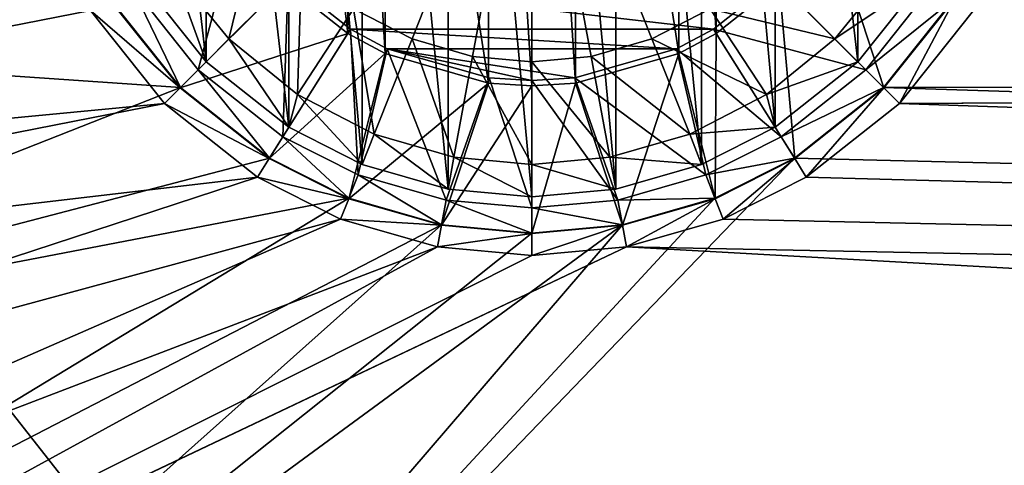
# Model space of a CAD drawing. Header units: metres. Extents: x -1501 to 0, y -1015 to 0.
# Tile 37 of 109: x -1249 to -1174, y -306 to -272. Entities that reach past the tile are written whole.
import ezdxf

# ---------------------------------------------------------------- set-up
doc = ezdxf.new("R2010")
doc.units = ezdxf.units.M

msp = doc.modelspace()

# ---------------------------------------------------------------- linework, layer by layer
at = {"layer": 'None'}
for points in [[(-1213.33252, -223.341812, -411.970001), (-1213.33252, -276.658173, -411.970001), (-1221.281128, -225.617599, -411.970001)], [(-1210, -223.134323, -411.970001), (-1210, -276.865662, -411.970001), (-1213.33252, -223.341812, -411.970001)], [(-1210, -276.865662, -411.970001), (-1213.33252, -276.658173, -411.970001), (-1213.33252, -223.341812, -411.970001)], [(-1206.66748, -223.341812, -411.970001), (-1206.66748, -276.658173, -411.970001), (-1210, -223.134323, -411.970001)], [(-1206.66748, -276.658173, -411.970001), (-1210, -276.865662, -411.970001), (-1210, -223.134323, -411.970001)], [(-1198.718872, -225.617599, -411.970001), (-1198.718872, -274.382416, -411.970001), (-1206.66748, -223.341812, -411.970001)], [(-1198.718872, -274.382416, -411.970001), (-1206.66748, -276.658173, -411.970001), (-1206.66748, -223.341812, -411.970001)], [(-1221.281128, -225.617599, -411.970001), (-1221.281128, -274.382416, -411.970001), (-1224.140503, -227.156845, -411.970001)], [(-1213.33252, -276.658173, -411.970001), (-1221.281128, -274.382416, -411.970001), (-1221.281128, -225.617599, -411.970001)], [(-1195.859497, -227.156845, -411.970001), (-1195.859497, -272.84314, -411.970001), (-1198.718872, -225.617599, -411.970001)], [(-1195.859497, -272.84314, -411.970001), (-1198.718872, -274.382416, -411.970001), (-1198.718872, -225.617599, -411.970001)], [(-1224.140503, -227.156845, -411.970001), (-1224.140503, -272.84314, -411.970001), (-1228.996948, -231.003098, -411.970001)], [(-1221.281128, -274.382416, -411.970001), (-1224.140503, -272.84314, -411.970001), (-1224.140503, -227.156845, -411.970001)], [(-1191.003052, -268.996887, -411.970001), (-1195.859497, -272.84314, -411.970001), (-1195.859497, -227.156845, -411.970001)], [(-1224.140503, -272.84314, -411.970001), (-1228.996948, -268.996887, -411.970001), (-1228.996948, -231.003098, -411.970001)], [(-481.171814, -245.016495, -406), (-420.990051, -274.161865, -406), (-1176.091064, -271.071716, -406)], [(-1287.141724, -249.089371, -403), (-1291.178711, -273.278656, -403), (-1247.553101, -256.949524, -403)], [(-482.670319, -275.940369, -403), (-532.852417, -253.500992, -403), (-1177.562988, -270.158661, -403)], [(-1291.178711, -273.278656, -403), (-1245.509399, -264.057495, -403), (-1247.553101, -256.949524, -403)], [(-1240.794678, -269.139832, -406.347565), (-1235.638306, -275.638306, -406.347565), (-1232.50708, -263.933014, -408.970001)], [(-1235.638306, -275.638306, -406.347565), (-1228.717651, -268.717621, -408.970001), (-1232.50708, -263.933014, -408.970001)], [(-1291.178711, -273.278656, -403), (-1242.437012, -270.158661, -403), (-1245.509399, -264.057495, -403)], [(-1182.963867, -277.036072, -408.923737), (-1191.003052, -268.996887, -411.970001), (-1187.15686, -264.140533, -411.970001)], [(-1177.525513, -270.181885, -408.923737), (-1182.963867, -277.036072, -408.923737), (-1187.15686, -264.140533, -411.970001)], [(-1319.582642, -268.941589, -406), (-1243.908936, -271.071716, -406), (-1320.510376, -286.096436, -406)], [(-1237.036133, -277.036072, -408.923737), (-1242.474487, -270.181885, -408.923737), (-1228.996948, -268.996887, -411.970001)], [(-1242.437012, -270.158661, -403), (-1237.004883, -277.004944, -403), (-1240.794678, -269.139832, -406.347565)], [(-1237.004883, -277.004944, -403), (-1235.638306, -275.638306, -406.347565), (-1240.794678, -269.139832, -406.347565)], [(-1237.036133, -277.036072, -408.923737), (-1228.996948, -268.996887, -411.970001), (-1224.140503, -272.84314, -411.970001)], [(-1235.638306, -275.638306, -406.347565), (-1229.139771, -280.794678, -406.347565), (-1228.717651, -268.717621, -408.970001)], [(-1229.139771, -280.794678, -406.347565), (-1223.932983, -272.507111, -408.970001), (-1228.717651, -268.717621, -408.970001)], [(-1223.932983, -272.507111, -408.970001), (-1196.067017, -272.507111, -408.970001), (-1228.717651, -268.717621, -408.970001)], [(-1196.067017, -272.507111, -408.970001), (-1191.282349, -268.717621, -408.970001), (-1228.717651, -268.717621, -408.970001)], [(-1184.361694, -275.638306, -406.347565), (-1191.282349, -268.717621, -408.970001), (-1196.067017, -272.507111, -408.970001)], [(-1189.818115, -282.474457, -408.923737), (-1195.859497, -272.84314, -411.970001), (-1191.003052, -268.996887, -411.970001)], [(-1184.361694, -275.638306, -406.347565), (-1179.205322, -269.139832, -406.347565), (-1191.282349, -268.717621, -408.970001)], [(-1182.963867, -277.036072, -408.923737), (-1189.818115, -282.474457, -408.923737), (-1191.003052, -268.996887, -411.970001)], [(-1177.562988, -270.158661, -403), (-1179.205322, -269.139832, -406.347565), (-1184.361694, -275.638306, -406.347565)], [(-1237.004883, -277.004944, -403), (-1242.437012, -270.158661, -403), (-1291.178711, -273.278656, -403)], [(-1243.908936, -271.071716, -406), (-1242.474487, -270.181885, -408.923737), (-1237.036133, -277.036072, -408.923737)], [(-1182.995117, -277.004944, -403), (-1177.562988, -270.158661, -403), (-1184.361694, -275.638306, -406.347565)], [(-1182.995117, -277.004944, -403), (-482.670319, -275.940369, -403), (-1177.562988, -270.158661, -403)], [(-1181.770264, -278.229675, -406), (-1182.963867, -277.036072, -408.923737), (-1177.525513, -270.181885, -408.923737)], [(-1176.091064, -271.071716, -406), (-1181.770264, -278.229675, -406), (-1177.525513, -270.181885, -408.923737)], [(-1243.908936, -271.071716, -406), (-1238.229736, -278.229675, -406), (-1320.510376, -286.096436, -406)], [(-1238.229736, -278.229675, -406), (-1243.908936, -271.071716, -406), (-1237.036133, -277.036072, -408.923737)], [(-1176.091064, -271.071716, -406), (-420.990051, -274.161865, -406), (-1181.770264, -278.229675, -406)], [(-1230.181885, -282.474457, -408.923737), (-1237.036133, -277.036072, -408.923737), (-1224.140503, -272.84314, -411.970001)], [(-1230.181885, -282.474457, -408.923737), (-1224.140503, -272.84314, -411.970001), (-1221.281128, -274.382416, -411.970001)], [(-1229.139771, -280.794678, -406.347565), (-1223.346069, -283.712402, -406.347565), (-1223.932983, -272.507111, -408.970001)], [(-1223.346069, -283.712402, -406.347565), (-1221.114014, -274.024506, -408.970001), (-1223.932983, -272.507111, -408.970001)], [(-1221.114014, -274.024506, -408.970001), (-1198.885986, -274.024506, -408.970001), (-1223.932983, -272.507111, -408.970001)], [(-1198.885986, -274.024506, -408.970001), (-1196.067017, -272.507111, -408.970001), (-1223.932983, -272.507111, -408.970001)], [(-1190.860229, -280.794678, -406.347565), (-1196.067017, -272.507111, -408.970001), (-1198.885986, -274.024506, -408.970001)], [(-1195.92627, -285.550385, -408.923737), (-1198.718872, -274.382416, -411.970001), (-1195.859497, -272.84314, -411.970001)], [(-1190.860229, -280.794678, -406.347565), (-1184.361694, -275.638306, -406.347565), (-1196.067017, -272.507111, -408.970001)], [(-1189.818115, -282.474457, -408.923737), (-1195.92627, -285.550385, -408.923737), (-1195.859497, -272.84314, -411.970001)], [(-1291.480957, -298.486847, -403), (-1237.004883, -277.004944, -403), (-1291.178711, -273.278656, -403)], [(-1224.07373, -285.550385, -408.923737), (-1230.181885, -282.474457, -408.923737), (-1221.281128, -274.382416, -411.970001)], [(-1224.07373, -285.550385, -408.923737), (-1221.281128, -274.382416, -411.970001), (-1213.33252, -276.658173, -411.970001)], [(-1223.346069, -283.712402, -406.347565), (-1216.597778, -285.652679, -406.347565), (-1221.114014, -274.024506, -408.970001)], [(-1216.597778, -285.652679, -406.347565), (-1213.285034, -276.266083, -408.970001), (-1221.114014, -274.024506, -408.970001)], [(-1210, -276.470734, -408.970001), (-1206.714966, -276.266083, -408.970001), (-1221.114014, -274.024506, -408.970001)], [(-1206.714966, -276.266083, -408.970001), (-1198.885986, -274.024506, -408.970001), (-1221.114014, -274.024506, -408.970001)], [(-1221.114014, -274.024506, -408.970001), (-1213.285034, -276.266083, -408.970001), (-1210, -276.470734, -408.970001)], [(-1196.653931, -283.712402, -406.347565), (-1198.885986, -274.024506, -408.970001), (-1206.714966, -276.266083, -408.970001)], [(-1203.04248, -287.596436, -408.923737), (-1206.66748, -276.658173, -411.970001), (-1198.718872, -274.382416, -411.970001)], [(-1195.92627, -285.550385, -408.923737), (-1203.04248, -287.596436, -408.923737), (-1198.718872, -274.382416, -411.970001)], [(-1196.653931, -283.712402, -406.347565), (-1190.860229, -280.794678, -406.347565), (-1198.885986, -274.024506, -408.970001)], [(-420.990051, -274.161865, -406), (-362.194397, -305.676514, -406), (-1181.770264, -278.229675, -406)], [(-1237.004883, -277.004944, -403), (-1230.158691, -282.437042, -403), (-1235.638306, -275.638306, -406.347565)], [(-1230.158691, -282.437042, -403), (-1229.139771, -280.794678, -406.347565), (-1235.638306, -275.638306, -406.347565)], [(-1182.995117, -277.004944, -403), (-1184.361694, -275.638306, -406.347565), (-1190.860229, -280.794678, -406.347565)], [(-431.749786, -300.878235, -403), (-482.670319, -275.940369, -403), (-1182.995117, -277.004944, -403)], [(-1216.95752, -287.596436, -408.923737), (-1224.07373, -285.550385, -408.923737), (-1213.33252, -276.658173, -411.970001)], [(-1216.95752, -287.596436, -408.923737), (-1213.33252, -276.658173, -411.970001), (-1210, -276.865662, -411.970001)], [(-1216.597778, -285.652679, -406.347565), (-1210, -286.258026, -406.347565), (-1213.285034, -276.266083, -408.970001)], [(-1210, -286.258026, -406.347565), (-1210, -276.470734, -408.970001), (-1213.285034, -276.266083, -408.970001)], [(-1203.402222, -285.652679, -406.347565), (-1206.714966, -276.266083, -408.970001), (-1210, -276.470734, -408.970001)], [(-1210, -286.258026, -406.347565), (-1203.402222, -285.652679, -406.347565), (-1210, -276.470734, -408.970001)], [(-1203.04248, -287.596436, -408.923737), (-1210, -288.234802, -408.923737), (-1206.66748, -276.658173, -411.970001)], [(-1210, -288.234802, -408.923737), (-1210, -276.865662, -411.970001), (-1206.66748, -276.658173, -411.970001)], [(-1203.402222, -285.652679, -406.347565), (-1196.653931, -283.712402, -406.347565), (-1206.714966, -276.266083, -408.970001)], [(-1230.158691, -282.437042, -403), (-1237.004883, -277.004944, -403), (-1291.480957, -298.486847, -403)], [(-1238.229736, -278.229675, -406), (-1237.036133, -277.036072, -408.923737), (-1230.181885, -282.474457, -408.923737)], [(-1210, -288.234802, -408.923737), (-1216.95752, -287.596436, -408.923737), (-1210, -276.865662, -411.970001)], [(-1189.841309, -282.437042, -403), (-1182.995117, -277.004944, -403), (-1190.860229, -280.794678, -406.347565)], [(-1189.841309, -282.437042, -403), (-431.749786, -300.878235, -403), (-1182.995117, -277.004944, -403)], [(-1188.928345, -283.908905, -406), (-1189.818115, -282.474457, -408.923737), (-1182.963867, -277.036072, -408.923737)], [(-1181.770264, -278.229675, -406), (-1188.928345, -283.908905, -406), (-1182.963867, -277.036072, -408.923737)], [(-1320.510376, -286.096436, -406), (-1238.229736, -278.229675, -406), (-1320.405396, -294.383606, -406)], [(-1238.229736, -278.229675, -406), (-1231.071655, -283.908905, -406), (-1320.405396, -294.383606, -406)], [(-1231.071655, -283.908905, -406), (-1238.229736, -278.229675, -406), (-1230.181885, -282.474457, -408.923737)], [(-1181.770264, -278.229675, -406), (-362.194397, -305.676514, -406), (-1188.928345, -283.908905, -406)], [(-1230.158691, -282.437042, -403), (-1224.057495, -285.50943, -403), (-1229.139771, -280.794678, -406.347565)], [(-1224.057495, -285.50943, -403), (-1223.346069, -283.712402, -406.347565), (-1229.139771, -280.794678, -406.347565)], [(-1189.841309, -282.437042, -403), (-1190.860229, -280.794678, -406.347565), (-1196.653931, -283.712402, -406.347565)], [(-1224.057495, -285.50943, -403), (-1230.158691, -282.437042, -403), (-1291.480957, -298.486847, -403)], [(-1271.235474, -366.946289, -403), (-1189.841309, -282.437042, -403), (-1195.942505, -285.50943, -403)], [(-431.749786, -300.878235, -403), (-1189.841309, -282.437042, -403), (-1271.235474, -366.946289, -403)], [(-1231.071655, -283.908905, -406), (-1230.181885, -282.474457, -408.923737), (-1224.07373, -285.550385, -408.923737)], [(-1195.942505, -285.50943, -403), (-1189.841309, -282.437042, -403), (-1196.653931, -283.712402, -406.347565)], [(-1195.304932, -287.119873, -406), (-1195.92627, -285.550385, -408.923737), (-1189.818115, -282.474457, -408.923737)], [(-1188.928345, -283.908905, -406), (-1195.304932, -287.119873, -406), (-1189.818115, -282.474457, -408.923737)], [(-1320.405396, -294.383606, -406), (-1231.071655, -283.908905, -406), (-1318.891479, -312.694672, -406)], [(-1231.071655, -283.908905, -406), (-1224.695068, -287.119873, -406), (-1318.891479, -312.694672, -406)], [(-1224.695068, -287.119873, -406), (-1231.071655, -283.908905, -406), (-1224.07373, -285.550385, -408.923737)], [(-1224.057495, -285.50943, -403), (-1216.949585, -287.553131, -403), (-1223.346069, -283.712402, -406.347565)], [(-1216.949585, -287.553131, -403), (-1216.597778, -285.652679, -406.347565), (-1223.346069, -283.712402, -406.347565)], [(-1195.942505, -285.50943, -403), (-1196.653931, -283.712402, -406.347565), (-1203.402222, -285.652679, -406.347565)], [(-362.194397, -305.676514, -406), (-1195.304932, -287.119873, -406), (-1188.928345, -283.908905, -406)], [(-1291.480957, -298.486847, -403), (-1287.712524, -324.153687, -403), (-1224.057495, -285.50943, -403)], [(-1287.712524, -324.153687, -403), (-1216.949585, -287.553131, -403), (-1224.057495, -285.50943, -403)], [(-1203.050415, -287.553131, -403), (-1271.235474, -366.946289, -403), (-1195.942505, -285.50943, -403)], [(-1224.695068, -287.119873, -406), (-1224.07373, -285.550385, -408.923737), (-1216.95752, -287.596436, -408.923737)], [(-1216.949585, -287.553131, -403), (-1210, -288.190735, -403), (-1216.597778, -285.652679, -406.347565)], [(-1210, -288.190735, -403), (-1210, -286.258026, -406.347565), (-1216.597778, -285.652679, -406.347565)], [(-1203.050415, -287.553131, -403), (-1203.402222, -285.652679, -406.347565), (-1210, -286.258026, -406.347565)], [(-1203.050415, -287.553131, -403), (-1195.942505, -285.50943, -403), (-1203.402222, -285.652679, -406.347565)], [(-1202.735352, -289.256256, -406), (-1203.04248, -287.596436, -408.923737), (-1195.92627, -285.550385, -408.923737)], [(-1195.304932, -287.119873, -406), (-1202.735352, -289.256256, -406), (-1195.92627, -285.550385, -408.923737)], [(-1210, -288.190735, -403), (-1203.050415, -287.553131, -403), (-1210, -286.258026, -406.347565)], [(-1318.891479, -312.694672, -406), (-1224.695068, -287.119873, -406), (-1316.405273, -327.242249, -406)], [(-1224.695068, -287.119873, -406), (-1217.264648, -289.256256, -406), (-1316.405273, -327.242249, -406)], [(-1217.264648, -289.256256, -406), (-1224.695068, -287.119873, -406), (-1216.95752, -287.596436, -408.923737)], [(-1202.735352, -289.256256, -406), (-1195.304932, -287.119873, -406), (-362.194397, -305.676514, -406)], [(-1287.712524, -324.153687, -403), (-1281.396729, -345.075623, -403), (-1216.949585, -287.553131, -403)], [(-1281.396729, -345.075623, -403), (-1210, -288.190735, -403), (-1216.949585, -287.553131, -403)], [(-1210, -288.190735, -403), (-1281.396729, -345.075623, -403), (-1203.050415, -287.553131, -403)], [(-1281.396729, -345.075623, -403), (-1271.235474, -366.946289, -403), (-1203.050415, -287.553131, -403)], [(-1217.264648, -289.256256, -406), (-1216.95752, -287.596436, -408.923737), (-1210, -288.234802, -408.923737)], [(-1202.735352, -289.256256, -406), (-1210, -289.922791, -406), (-1203.04248, -287.596436, -408.923737)], [(-1210, -289.922791, -406), (-1210, -288.234802, -408.923737), (-1203.04248, -287.596436, -408.923737)], [(-1210, -289.922791, -406), (-1217.264648, -289.256256, -406), (-1210, -288.234802, -408.923737)], [(-1316.405273, -327.242249, -406), (-1217.264648, -289.256256, -406), (-1312.803101, -341.554382, -406)], [(-1312.803101, -341.554382, -406), (-1202.735352, -289.256256, -406), (-304.942993, -339.447876, -406)], [(-1217.264648, -289.256256, -406), (-1210, -289.922791, -406), (-1312.803101, -341.554382, -406)], [(-1312.803101, -341.554382, -406), (-1210, -289.922791, -406), (-1202.735352, -289.256256, -406)], [(-304.942993, -339.447876, -406), (-1202.735352, -289.256256, -406), (-362.194397, -305.676514, -406)], [(-366.032349, -336.482452, -403), (-431.749786, -300.878235, -403), (-1271.235474, -366.946289, -403)]]:
    msp.add_3dface(points, dxfattribs=at)
at = {"layer": 'None01'}
for points in [[(-1420.450195, -116.977798, -410), (-953.507996, -712.491272, -410), (-1404.711548, -104.637085, -410)], [(-1420.450195, -116.977798, -430), (-1404.711548, -104.637085, -430), (-953.507996, -712.491272, -430)], [(-1404.711548, -104.637085, -410), (-953.507996, -712.491272, -410), (-937.769287, -700.150574, -410)], [(-937.769287, -700.150574, -410), (-937.769287, -700.150574, -430), (-1404.711548, -104.637085, -410)], [(-937.769287, -700.150574, -430), (-1404.711548, -104.637085, -430), (-1404.711548, -104.637085, -410)], [(-1404.711548, -104.637085, -430), (-937.769287, -700.150574, -430), (-953.507996, -712.491272, -430)], [(-953.507996, -712.491272, -410), (-1420.450195, -116.977798, -410), (-953.507996, -712.491272, -430)], [(-1420.450195, -116.977798, -410), (-1420.450195, -116.977798, -430), (-953.507996, -712.491272, -430)]]:
    msp.add_3dface(points, dxfattribs=at)
at = {"layer": 'None012345'}
for points in [[(-1210, -285.399994, -400.200012), (-1216.44165, -215.191025, -400.200012), (-1210, -214.600006, -400.200012)], [(-1203.55835, -284.80896, -400.200012), (-1210, -214.600006, -400.200012), (-1203.55835, -215.191025, -400.200012)], [(-1203.55835, -284.80896, -400.200012), (-1210, -285.399994, -400.200012), (-1210, -214.600006, -400.200012)], [(-1216.44165, -284.80896, -400.200012), (-1223.030273, -217.085373, -400.200012), (-1216.44165, -215.191025, -400.200012)], [(-1210, -285.399994, -400.200012), (-1216.44165, -284.80896, -400.200012), (-1216.44165, -215.191025, -400.200012)], [(-1196.969727, -282.914612, -400.200012), (-1203.55835, -215.191025, -400.200012), (-1196.969727, -217.085373, -400.200012)], [(-1196.969727, -282.914612, -400.200012), (-1203.55835, -284.80896, -400.200012), (-1203.55835, -215.191025, -400.200012)], [(-1223.030273, -282.914612, -400.200012), (-1228.6875, -219.934448, -400.200012), (-1223.030273, -217.085373, -400.200012)], [(-1216.44165, -284.80896, -400.200012), (-1223.030273, -282.914612, -400.200012), (-1223.030273, -217.085373, -400.200012)], [(-1191.3125, -280.065552, -400.200012), (-1196.969727, -217.085373, -400.200012), (-1191.3125, -219.934448, -400.200012)], [(-1191.3125, -280.065552, -400.200012), (-1196.969727, -282.914612, -400.200012), (-1196.969727, -217.085373, -400.200012)], [(-1228.6875, -280.065552, -400.200012), (-1235.031616, -224.968414, -400.200012), (-1228.6875, -219.934448, -400.200012)], [(-1223.030273, -282.914612, -400.200012), (-1228.6875, -280.065552, -400.200012), (-1228.6875, -219.934448, -400.200012)], [(-1184.968384, -275.031586, -400.200012), (-1191.3125, -219.934448, -400.200012), (-1184.968384, -224.968414, -400.200012)], [(-1184.968384, -275.031586, -400.200012), (-1191.3125, -280.065552, -400.200012), (-1191.3125, -219.934448, -400.200012)], [(-1235.031616, -275.031586, -400.200012), (-1240.065552, -231.3125, -400.200012), (-1235.031616, -224.968414, -400.200012)], [(-1228.6875, -280.065552, -400.200012), (-1235.031616, -275.031586, -400.200012), (-1235.031616, -224.968414, -400.200012)], [(-1179.934448, -268.6875, -400.200012), (-1184.968384, -275.031586, -400.200012), (-1184.968384, -224.968414, -400.200012)], [(-1235.031616, -275.031586, -400.200012), (-1240.065552, -268.6875, -400.200012), (-1240.065552, -231.3125, -400.200012)], [(-1223.69751, -270.951324, -398.821136), (-1219.213989, -273.274078, -398.821136), (-1210, -250, -398.25)], [(-1219.213989, -273.274078, -398.821136), (-1214.55481, -274.613678, -398.821136), (-1210, -250, -398.25)], [(-1214.55481, -274.613678, -398.821136), (-1210, -275.031586, -398.821136), (-1210, -250, -398.25)], [(-1210, -250, -398.25), (-1210, -275.031586, -398.821136), (-1205.44519, -274.613678, -398.821136)], [(-1196.30249, -270.951324, -398.821136), (-1210, -250, -398.25), (-1200.786011, -273.274078, -398.821136)], [(-1205.44519, -274.613678, -398.821136), (-1200.786011, -273.274078, -398.821136), (-1210, -250, -398.25)], [(-1237.549316, -268.011139, -399.482208), (-1233.274048, -273.274078, -399.482208), (-1230.951294, -263.69751, -398.821136)], [(-1230.951294, -263.69751, -398.821136), (-1233.274048, -273.274078, -399.482208), (-1227.699951, -267.700012, -398.821136)], [(-1227.699951, -267.700012, -398.821136), (-1233.274048, -273.274078, -399.482208), (-1228.011108, -277.549286, -399.482208)], [(-1223.69751, -270.951324, -398.821136), (-1227.699951, -267.700012, -398.821136), (-1228.011108, -277.549286, -399.482208)], [(-1186.725952, -273.274078, -399.482208), (-1192.300049, -267.700012, -398.821136), (-1196.30249, -270.951324, -398.821136)], [(-1192.300049, -267.700012, -398.821136), (-1186.725952, -273.274078, -399.482208), (-1182.450684, -268.011139, -399.482208)], [(-1240.065552, -268.6875, -400.200012), (-1235.031616, -275.031586, -400.200012), (-1237.549316, -268.011139, -399.482208)], [(-1237.549316, -268.011139, -399.482208), (-1235.031616, -275.031586, -400.200012), (-1233.274048, -273.274078, -399.482208)], [(-1186.725952, -273.274078, -399.482208), (-1179.934448, -268.6875, -400.200012), (-1182.450684, -268.011139, -399.482208)], [(-1184.968384, -275.031586, -400.200012), (-1179.934448, -268.6875, -400.200012), (-1186.725952, -273.274078, -399.482208)], [(-1228.011108, -277.549286, -399.482208), (-1222.115601, -280.603516, -399.482208), (-1223.69751, -270.951324, -398.821136)], [(-1222.115601, -280.603516, -399.482208), (-1219.213989, -273.274078, -398.821136), (-1223.69751, -270.951324, -398.821136)], [(-1200.786011, -273.274078, -398.821136), (-1191.988892, -277.549286, -399.482208), (-1196.30249, -270.951324, -398.821136)], [(-1191.988892, -277.549286, -399.482208), (-1186.725952, -273.274078, -399.482208), (-1196.30249, -270.951324, -398.821136)], [(-1235.031616, -275.031586, -400.200012), (-1228.6875, -280.065552, -400.200012), (-1233.274048, -273.274078, -399.482208)], [(-1233.274048, -273.274078, -399.482208), (-1228.6875, -280.065552, -400.200012), (-1228.011108, -277.549286, -399.482208)], [(-1222.115601, -280.603516, -399.482208), (-1215.989258, -282.365021, -399.482208), (-1219.213989, -273.274078, -398.821136)], [(-1215.989258, -282.365021, -399.482208), (-1214.55481, -274.613678, -398.821136), (-1219.213989, -273.274078, -398.821136)], [(-1205.44519, -274.613678, -398.821136), (-1197.884399, -280.603516, -399.482208), (-1200.786011, -273.274078, -398.821136)], [(-1197.884399, -280.603516, -399.482208), (-1191.988892, -277.549286, -399.482208), (-1200.786011, -273.274078, -398.821136)], [(-1191.988892, -277.549286, -399.482208), (-1184.968384, -275.031586, -400.200012), (-1186.725952, -273.274078, -399.482208)], [(-1210, -282.91452, -399.482208), (-1214.55481, -274.613678, -398.821136), (-1215.989258, -282.365021, -399.482208)], [(-1210, -275.031586, -398.821136), (-1214.55481, -274.613678, -398.821136), (-1210, -282.91452, -399.482208)], [(-1210, -275.031586, -398.821136), (-1204.010742, -282.365021, -399.482208), (-1205.44519, -274.613678, -398.821136)], [(-1204.010742, -282.365021, -399.482208), (-1210, -275.031586, -398.821136), (-1210, -282.91452, -399.482208)], [(-1205.44519, -274.613678, -398.821136), (-1204.010742, -282.365021, -399.482208), (-1197.884399, -280.603516, -399.482208)], [(-1191.3125, -280.065552, -400.200012), (-1184.968384, -275.031586, -400.200012), (-1191.988892, -277.549286, -399.482208)], [(-1228.011108, -277.549286, -399.482208), (-1228.6875, -280.065552, -400.200012), (-1223.030273, -282.914612, -400.200012)], [(-1228.011108, -277.549286, -399.482208), (-1223.030273, -282.914612, -400.200012), (-1222.115601, -280.603516, -399.482208)], [(-1197.884399, -280.603516, -399.482208), (-1191.3125, -280.065552, -400.200012), (-1191.988892, -277.549286, -399.482208)], [(-1223.030273, -282.914612, -400.200012), (-1216.44165, -284.80896, -400.200012), (-1222.115601, -280.603516, -399.482208)], [(-1222.115601, -280.603516, -399.482208), (-1216.44165, -284.80896, -400.200012), (-1215.989258, -282.365021, -399.482208)], [(-1204.010742, -282.365021, -399.482208), (-1196.969727, -282.914612, -400.200012), (-1197.884399, -280.603516, -399.482208)], [(-1196.969727, -282.914612, -400.200012), (-1191.3125, -280.065552, -400.200012), (-1197.884399, -280.603516, -399.482208)], [(-1216.44165, -284.80896, -400.200012), (-1210, -285.399994, -400.200012), (-1215.989258, -282.365021, -399.482208)], [(-1215.989258, -282.365021, -399.482208), (-1210, -285.399994, -400.200012), (-1210, -282.91452, -399.482208)], [(-1210, -282.91452, -399.482208), (-1203.55835, -284.80896, -400.200012), (-1204.010742, -282.365021, -399.482208)], [(-1203.55835, -284.80896, -400.200012), (-1196.969727, -282.914612, -400.200012), (-1204.010742, -282.365021, -399.482208)], [(-1210, -285.399994, -400.200012), (-1203.55835, -284.80896, -400.200012), (-1210, -282.91452, -399.482208)]]:
    msp.add_3dface(points, dxfattribs=at)

doc.saveas('drawing.dxf')
